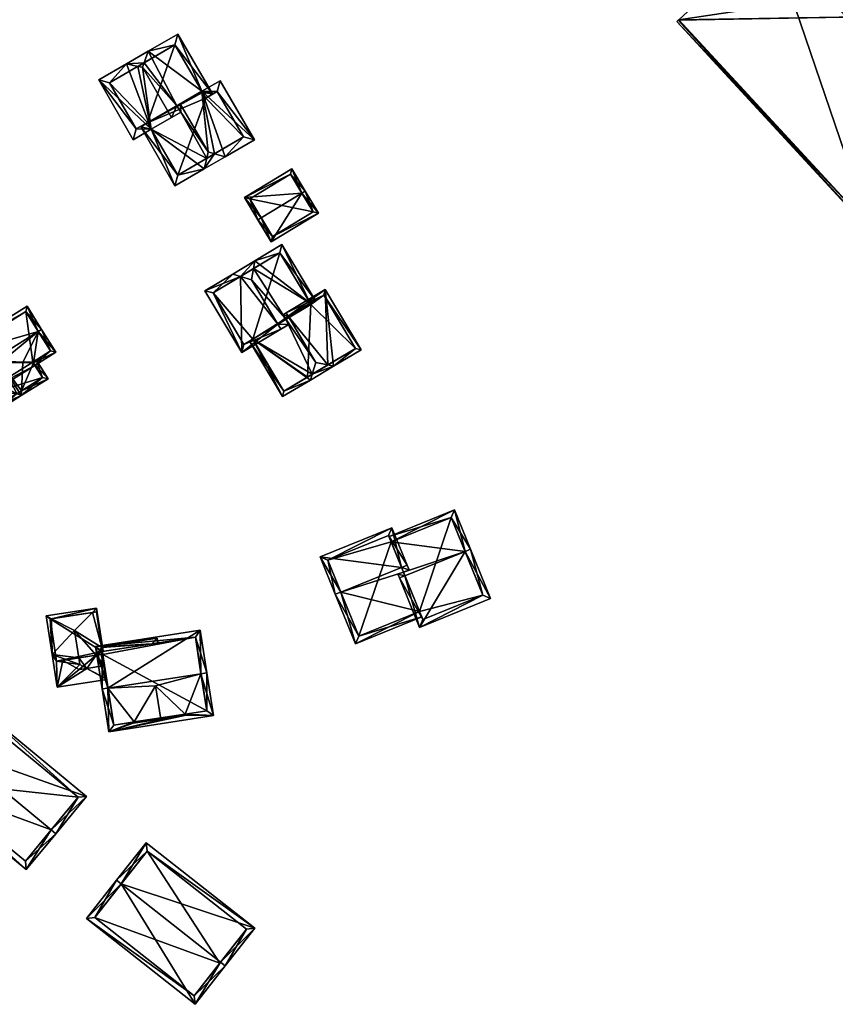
# Model space of a CAD drawing. Header units: inches. Extents: x 2523744 to 2528136, y 1148995 to 1152010.
# Tile 146 of 256: x 2526408 to 2526511, y 1150708 to 1150832. Entities that reach past the tile are written whole.
import ezdxf

# ---------------------------------------------------------------- set-up
doc = ezdxf.new("R2010")
doc.units = ezdxf.units.IN
doc.header["$MEASUREMENT"] = 0
doc.layers.add('Gebaeude Einzelhaus', color=10, linetype='Continuous')

msp = doc.modelspace()

# ---------------------------------------------------------------- meshes
at = {"layer": 'Gebaeude Einzelhaus'}
mesh = msp.add_polyface(dxfattribs=at)
corners = [(2526519.679, 1150801.174, 411.492), (2526527.263, 1150816.723, 411.492), (2526515.675, 1150806.008, 411.492), (2526538.948, 1150818.991, 411.492), (2526532.078, 1150826.421, 411.492), (2526519.398, 1150832.528, 411.492), (2526503.159, 1150842.79, 411.492), (2526491.515, 1150832.023, 411.492), (2526491.571, 1150832.075, 411.492), (2526491.32, 1150831.843, 411.492), (2526535.311, 1150829.413, 411.492), (2526550.063, 1150837.806, 411.492), (2526542.183, 1150821.983, 411.492), (2526537.67, 1150849.424, 411.492), (2526565.988, 1150843.995, 411.492), (2526561.733, 1150848.596, 411.492), (2526525.959, 1150863.873, 411.492), (2526516.351, 1150835.821, 411.492), (2526534.624, 1150852.718, 411.492), (2526515.675, 1150806.008, 422.607), (2526503.159, 1150842.79, 422.607), (2526491.571, 1150832.075, 422.607), (2526527.263, 1150816.723, 422.607), (2526537.629, 1150874.664, 422.607), (2526550.063, 1150837.806, 422.607), (2526561.733, 1150848.596, 422.607), (2526525.959, 1150863.873, 422.607), (2526537.629, 1150874.664, 411.492), (2526532.078, 1150826.421, 401.345), (2526538.948, 1150818.991, 401.345), (2526535.311, 1150829.413, 401.345), (2526542.183, 1150821.983, 401.345), (2526565.988, 1150843.995, 401.345), (2526537.629, 1150874.664, 401.345), (2526491.571, 1150832.075, 401.345), (2526491.515, 1150832.023, 401.345), (2526491.32, 1150831.843, 401.345), (2526519.679, 1150801.174, 401.345), (2526519.398, 1150832.528, 401.345), (2526537.67, 1150849.424, 401.345), (2526534.624, 1150852.718, 401.345), (2526516.351, 1150835.821, 401.345)]
mesh.append_faces([[corners[k] for k in face] for face in [(26, 24, 23), (23, 24, 25), (22, 20, 19), (19, 20, 21), (6, 5, 17), (13, 16, 18), (18, 16, 17), (17, 16, 6), (13, 11, 16), (11, 14, 15), (11, 12, 14), (5, 10, 13), (13, 10, 11), (11, 10, 12), (5, 4, 10), (0, 2, 9), (9, 2, 7), (7, 2, 8), (1, 5, 6), (5, 1, 4), (4, 1, 3), (3, 1, 0), (0, 1, 2)]], dxfattribs={"color": 13})
mesh.append_faces([[corners[k] for k in face] for face in [(38, 28, 37), (37, 28, 29), (39, 30, 38), (38, 30, 28), (39, 32, 30), (30, 32, 31), (41, 33, 40), (40, 33, 39), (39, 33, 32), (34, 41, 38), (41, 34, 33), (35, 38, 37), (38, 35, 34), (37, 36, 35), (17, 5, 41), (41, 5, 38), (18, 17, 40), (40, 17, 41), (13, 18, 39), (39, 18, 40), (5, 13, 38), (38, 13, 39), (3, 0, 29), (29, 0, 37), (0, 9, 37), (37, 9, 36), (9, 7, 36), (36, 7, 35), (7, 8, 35), (35, 8, 34), (16, 34, 6), (6, 34, 8), (16, 33, 34), (16, 27, 33), (15, 33, 27), (15, 32, 33), (15, 14, 32), (14, 12, 32), (32, 12, 31), (12, 10, 31), (31, 10, 30), (10, 4, 30), (30, 4, 28), (4, 3, 28), (28, 3, 29), (25, 11, 15), (25, 24, 11), (24, 16, 11), (24, 26, 16), (26, 27, 16), (26, 23, 27), (23, 15, 27), (23, 25, 15), (2, 1, 19), (19, 1, 22), (8, 2, 21), (21, 2, 19), (6, 8, 20), (20, 8, 21), (1, 6, 22), (22, 6, 20)]], dxfattribs={"color": 41})
mesh = msp.add_polyface(dxfattribs=at)
corners = [(2526425.027, 1150818.258, 413.572), (2526424.548, 1150819.085, 413.572), (2526423.683, 1150818.584, 412.749), (2526428.006, 1150811.12, 412.749), (2526431.698, 1150813.258, 416.26), (2526432.013, 1150814.596, 417.037), (2526428.738, 1150820.408, 417.104), (2526432.203, 1150815.405, 417.507), (2526428.683, 1150821.481, 417.507), (2526428.259, 1150821.235, 417.104), (2526434.323, 1150814.779, 416.26), (2526433.002, 1150815.169, 417.037), (2526431.397, 1150823.054, 414.936), (2526438.03, 1150816.928, 412.749), (2526433.705, 1150824.391, 412.749), (2526428.37, 1150812.486, 413.572), (2526436.664, 1150817.291, 413.569), (2526433.341, 1150823.025, 413.569), (2526431.493, 1150822.888, 414.936), (2526431.891, 1150822.185, 414.943), (2526432.735, 1150822.724, 413.413), (2526431.493, 1150822.888, 414.206), (2526431.87, 1150822.223, 414.212), (2526431.397, 1150823.054, 414.206), (2526428.365, 1150830.265, 413.413), (2526424.645, 1150828.11, 416.849), (2526424.117, 1150826.649, 417.799), (2526423.911, 1150826.079, 418.169), (2526427.585, 1150819.74, 418.169), (2526421.874, 1150826.504, 416.849), (2526423.339, 1150826.198, 417.799), (2526425.027, 1150818.258, 415.652), (2526418.383, 1150824.481, 413.413), (2526422.751, 1150816.94, 413.413), (2526419.749, 1150824.118, 414.265), (2526423.115, 1150818.306, 414.264), (2526424.525, 1150819.125, 415.652), (2526428.001, 1150828.899, 414.212), (2526424.548, 1150819.085, 407.024), (2526428.37, 1150812.486, 407.024), (2526436.664, 1150817.291, 407.024), (2526433.341, 1150823.025, 407.024), (2526431.891, 1150822.185, 407.024), (2526431.493, 1150822.888, 407.024), (2526431.397, 1150823.054, 407.024), (2526428.001, 1150828.899, 407.024), (2526419.749, 1150824.118, 407.024), (2526423.115, 1150818.306, 407.024), (2526424.525, 1150819.125, 407.024)]
mesh.append_faces([[corners[k] for k in face] for face in [(20, 37, 24), (24, 37, 25), (25, 37, 26), (20, 23, 37), (22, 21, 20), (20, 21, 23), (32, 35, 33), (33, 35, 31), (31, 35, 36), (29, 34, 32), (32, 34, 35), (29, 30, 34), (25, 26, 29), (29, 26, 30), (29, 31, 30), (30, 31, 27), (27, 31, 28), (29, 32, 31), (31, 32, 33), (26, 30, 27), (26, 29, 30), (26, 25, 29), (9, 28, 6), (9, 27, 28), (9, 26, 27), (23, 25, 9), (9, 25, 26), (23, 24, 25), (23, 20, 24), (23, 21, 20), (20, 21, 22), (14, 17, 12), (12, 17, 18), (18, 17, 19), (16, 10, 11), (14, 13, 17), (17, 13, 16), (16, 13, 10), (4, 11, 10), (4, 5, 11), (0, 2, 1), (0, 15, 2), (2, 15, 3), (3, 15, 4), (4, 15, 5), (11, 12, 7), (7, 12, 8), (12, 13, 14), (11, 10, 12), (12, 10, 13), (4, 11, 5), (5, 11, 7), (4, 10, 11), (6, 8, 9), (6, 7, 8), (0, 5, 6), (6, 5, 7), (0, 4, 5), (0, 3, 4), (0, 2, 3), (0, 1, 2)]], dxfattribs={"color": 13})
mesh.append_faces([[corners[k] for k in face] for face in [(44, 48, 45), (45, 48, 46), (46, 48, 47), (44, 38, 48), (36, 1, 31), (31, 1, 0), (36, 48, 1), (1, 48, 38), (36, 35, 48), (48, 35, 47), (35, 46, 47), (35, 34, 46), (26, 34, 30), (26, 37, 34), (34, 37, 46), (46, 37, 45), (23, 45, 37), (23, 44, 45), (28, 31, 6), (6, 31, 0), (38, 42, 39), (39, 42, 40), (40, 42, 41), (38, 43, 42), (38, 44, 43), (19, 21, 18), (19, 42, 21), (21, 42, 43), (21, 12, 18), (21, 23, 12), (21, 43, 23), (23, 43, 44), (19, 17, 42), (42, 17, 41), (17, 16, 41), (41, 16, 40), (16, 39, 40), (5, 15, 11), (11, 15, 16), (16, 15, 39), (0, 39, 15), (0, 38, 39), (0, 1, 38), (8, 12, 9), (9, 12, 23)]], dxfattribs={"color": 41})
mesh = msp.add_polyface(dxfattribs=at)
corners = [(2526444.021, 1150810.206, 413.553), (2526444.448, 1150810.465, 413.553), (2526442.749, 1150813.27, 411.515), (2526436.774, 1150809.649, 411.515), (2526438.9, 1150807.104, 413.553), (2526438.473, 1150806.845, 413.553), (2526440.155, 1150804.07, 411.782), (2526446.129, 1150807.691, 411.782), (2526442.58, 1150812.584, 411.825), (2526437.46, 1150809.48, 411.826), (2526440.324, 1150804.756, 412.054), (2526445.443, 1150807.86, 412.055), (2526445.443, 1150807.86, 405.69), (2526442.58, 1150812.584, 405.69), (2526437.46, 1150809.48, 405.69), (2526440.324, 1150804.756, 405.69)]
mesh.append_faces([[corners[k] for k in face] for face in [(0, 8, 1), (11, 0, 1), (7, 10, 11), (7, 11, 1), (6, 10, 7), (4, 10, 5), (9, 4, 5), (5, 10, 6), (8, 9, 3), (3, 9, 5), (1, 8, 2), (2, 8, 3), (0, 7, 1), (4, 6, 0), (0, 6, 7), (4, 5, 6), (0, 3, 4), (4, 3, 5), (0, 2, 3), (0, 1, 2)]], dxfattribs={"color": 13})
mesh.append_faces([[corners[k] for k in face] for face in [(12, 15, 14), (12, 14, 13), (10, 15, 12), (10, 12, 11), (4, 15, 10), (14, 15, 9), (9, 15, 4), (13, 14, 8), (8, 14, 9), (12, 13, 8), (0, 12, 8), (11, 12, 0)]], dxfattribs={"color": 41})
mesh = msp.add_polyface(dxfattribs=at)
corners = [(2526436.273, 1150799.704, 415.127), (2526435.305, 1150800, 414.499), (2526431.796, 1150797.903, 410.717), (2526436.46, 1150790.098, 410.717), (2526441.001, 1150793.685, 416.027), (2526441.386, 1150793.041, 416.027), (2526437.66, 1150799.279, 416.027), (2526445.06, 1150796.315, 411.431), (2526445.704, 1150796.7, 410.717), (2526441.515, 1150803.71, 410.717), (2526438.101, 1150801.671, 414.499), (2526437.92, 1150800.688, 415.127), (2526441.924, 1150794.44, 414.906), (2526442.398, 1150793.646, 414.906), (2526442.013, 1150794.29, 414.906), (2526432.825, 1150797.644, 411.411), (2526436.719, 1150791.126, 411.411), (2526441.256, 1150802.681, 411.431), (2526441.256, 1150802.681, 404.638), (2526445.06, 1150796.315, 404.638), (2526432.825, 1150797.644, 404.638), (2526436.719, 1150791.126, 404.638), (2526437.829, 1150791.789, 411.107), (2526437.829, 1150791.789, 404.638), (2526445.15, 1150796.164, 404.638)]
mesh.append_faces([[corners[k] for k in face] for face in [(10, 0, 1), (10, 11, 0), (9, 17, 10), (10, 17, 11), (9, 8, 17), (17, 8, 7), (5, 4, 13), (13, 4, 14), (5, 16, 4), (15, 1, 0), (15, 2, 1), (5, 3, 16), (16, 3, 15), (15, 3, 2), (11, 0, 6), (11, 10, 0), (0, 10, 1), (12, 4, 14), (14, 4, 13), (13, 4, 5), (12, 6, 4), (7, 11, 12), (12, 11, 6), (7, 10, 11), (7, 9, 10), (7, 8, 9), (0, 4, 6), (0, 3, 4), (4, 3, 5), (0, 2, 3), (0, 1, 2)]], dxfattribs={"color": 13})
mesh.append_faces([[corners[k] for k in face] for face in [(19, 23, 18), (18, 23, 20), (20, 23, 21), (19, 24, 23), (22, 21, 23), (22, 16, 21), (14, 4, 22), (22, 4, 16), (16, 15, 21), (21, 15, 20), (15, 18, 20), (11, 17, 0), (0, 17, 15), (15, 17, 18), (18, 7, 19), (18, 17, 7)]], dxfattribs={"color": 41})
mesh = msp.add_polyface(dxfattribs=at)
corners = [(2526437.829, 1150791.789, 411.107), (2526437.4, 1150791.533, 410.717), (2526441.58, 1150784.535, 410.717), (2526445.094, 1150786.635, 413.907), (2526445.325, 1150787.351, 414.347), (2526442.013, 1150794.29, 414.906), (2526445.799, 1150788.823, 415.252), (2526442.305, 1150794.668, 415.252), (2526441.668, 1150794.868, 414.906), (2526442.049, 1150795.096, 415.252), (2526441.924, 1150794.44, 414.906), (2526448.034, 1150788.393, 413.907), (2526447.302, 1150788.534, 414.348), (2526446.961, 1150798.033, 410.717), (2526451.489, 1150790.456, 410.717), (2526450.804, 1150790.629, 411.113), (2526446.789, 1150797.348, 411.112), (2526441.753, 1150785.221, 411.107), (2526444.721, 1150786.99, 404.638), (2526441.753, 1150785.221, 404.638), (2526450.804, 1150790.629, 404.638), (2526446.789, 1150797.348, 404.638), (2526445.06, 1150796.315, 404.638), (2526445.06, 1150796.315, 411.431), (2526437.829, 1150791.789, 404.638), (2526445.15, 1150796.164, 404.638)]
mesh.append_faces([[corners[k] for k in face] for face in [(0, 17, 1), (1, 17, 2), (2, 17, 3), (3, 17, 4), (9, 7, 8), (8, 7, 10), (13, 16, 9), (9, 16, 7), (15, 11, 12), (13, 14, 16), (16, 14, 15), (15, 14, 11), (12, 11, 4), (4, 11, 3), (12, 7, 6), (12, 13, 7), (7, 13, 9), (12, 11, 13), (13, 11, 14), (4, 12, 6), (3, 11, 4), (4, 11, 12), (5, 7, 10), (10, 7, 8), (8, 7, 9), (5, 6, 7), (0, 4, 5), (5, 4, 6), (0, 3, 4), (0, 2, 3), (0, 1, 2)]], dxfattribs={"color": 13})
mesh.append_faces([[corners[k] for k in face] for face in [(18, 25, 20), (20, 25, 21), (21, 25, 22), (18, 24, 25), (18, 19, 24), (19, 17, 24), (24, 17, 0), (7, 23, 10), (7, 16, 23), (23, 16, 22), (22, 16, 21), (16, 20, 21), (16, 15, 20), (4, 18, 12), (12, 18, 15), (15, 18, 20), (4, 17, 18), (18, 17, 19)]], dxfattribs={"color": 41})
mesh = msp.add_polyface(dxfattribs=at)
corners = [(2526410.759, 1150792.754, 414.48), (2526409.344, 1150795.958, 411.278), (2526398.633, 1150789.259, 411.278), (2526411.183, 1150793.019, 414.48), (2526400.894, 1150786.584, 414.48), (2526400.47, 1150786.319, 414.48), (2526410.14, 1150788.792, 411.625), (2526410.335, 1150788.48, 411.278), (2526412.985, 1150790.138, 411.278), (2526406.014, 1150788.837, 413.722), (2526408.822, 1150788.827, 412.311), (2526402.273, 1150783.438, 411.278), (2526404.376, 1150785.204, 411.638), (2526404.874, 1150786.359, 412.311), (2526404.579, 1150784.88, 411.278), (2526412.296, 1150790.296, 411.749), (2526410.07, 1150788.904, 411.749), (2526409.185, 1150795.269, 411.74), (2526399.321, 1150789.1, 411.739), (2526402.431, 1150784.126, 411.749), (2526404.314, 1150785.304, 411.749), (2526403.889, 1150785.038, 411.319), (2526405.385, 1150782.646, 411.278), (2526404.314, 1150785.304, 411.64), (2526408.072, 1150784.916, 413.516), (2526408.62, 1150784.669, 413.722), (2526410.494, 1150789.169, 411.319), (2526410.07, 1150788.904, 411.627), (2526408.65, 1150785.277, 413.516), (2526411.99, 1150786.776, 411.278), (2526408.355, 1150785.093, 413.722), (2526405.544, 1150783.335, 411.606), (2526411.301, 1150786.935, 411.593), (2526410.07, 1150788.904, 404.478), (2526410.335, 1150788.48, 404.478), (2526412.296, 1150790.296, 404.478), (2526409.185, 1150795.269, 404.478), (2526405.692, 1150793.085, 411.194), (2526401.087, 1150790.204, 410.673), (2526399.321, 1150789.1, 404.478), (2526401.087, 1150790.204, 410.773), (2526405.692, 1150793.085, 411.094), (2526402.431, 1150784.126, 404.478), (2526404.314, 1150785.304, 404.478), (2526404.579, 1150784.88, 404.478), (2526405.544, 1150783.335, 404.478), (2526411.301, 1150786.935, 404.478)]
mesh.append_faces([[corners[k] for k in face] for face in [(28, 25, 30), (30, 25, 24), (26, 6, 27), (25, 32, 29), (29, 32, 26), (26, 32, 6), (25, 28, 32), (22, 31, 25), (25, 31, 24), (22, 21, 31), (31, 21, 12), (12, 21, 23), (24, 9, 13), (24, 30, 9), (24, 25, 30), (28, 30, 25), (10, 9, 28), (28, 9, 30), (29, 28, 25), (26, 6, 29), (29, 6, 28), (28, 6, 10), (26, 27, 6), (12, 24, 13), (12, 22, 24), (24, 22, 25), (23, 21, 12), (12, 21, 22), (5, 19, 11), (11, 19, 14), (14, 19, 12), (12, 19, 20), (5, 4, 19), (2, 18, 5), (5, 18, 4), (0, 17, 3), (3, 17, 1), (1, 17, 2), (2, 17, 18), (16, 15, 6), (6, 15, 7), (7, 15, 8), (8, 15, 3), (3, 15, 0), (12, 11, 14), (9, 4, 13), (13, 4, 12), (12, 4, 11), (11, 4, 5), (6, 0, 10), (10, 0, 9), (9, 0, 4), (6, 8, 0), (0, 8, 3), (6, 7, 8), (0, 2, 4), (4, 2, 5), (3, 1, 0), (0, 1, 2)]], dxfattribs={"color": 13})
mesh.append_faces([[corners[k] for k in face] for face in [(44, 46, 45), (44, 34, 46), (32, 7, 6), (32, 46, 7), (7, 46, 34), (24, 28, 30), (32, 45, 46), (24, 31, 28), (28, 31, 32), (32, 31, 45), (12, 14, 31), (31, 14, 45), (45, 14, 44), (39, 43, 42), (43, 34, 44), (35, 33, 36), (36, 33, 39), (39, 33, 43), (43, 33, 34), (23, 12, 20), (23, 14, 12), (23, 43, 14), (14, 43, 44), (19, 23, 20), (19, 42, 23), (23, 42, 43), (4, 18, 19), (19, 18, 42), (42, 18, 39), (41, 39, 38), (41, 36, 39), (37, 17, 41), (41, 17, 36), (40, 18, 37), (18, 40, 38), (18, 38, 39), (37, 18, 17), (17, 35, 36), (0, 15, 17), (17, 15, 35), (27, 15, 16), (27, 35, 15), (27, 33, 35), (6, 27, 16), (6, 7, 27), (27, 7, 33), (33, 7, 34)]], dxfattribs={"color": 41})
mesh = msp.add_polyface(dxfattribs=at)
corners = [(2526464.614, 1150765.018, 413.178), (2526465.309, 1150765.3, 413.178), (2526463.291, 1150770.27, 409.195), (2526455.302, 1150766.218, 409.751), (2526455.02, 1150766.913, 409.195), (2526456.847, 1150762.409, 412.804), (2526457.035, 1150761.942, 413.178), (2526456.151, 1150762.127, 412.804), (2526456.34, 1150761.66, 413.178), (2526458.868, 1150755.433, 409.195), (2526467.836, 1150759.074, 409.195), (2526459.28, 1150756.41, 409.64), (2526466.859, 1150759.486, 409.639), (2526462.879, 1150769.293, 409.752), (2526462.879, 1150769.293, 402.204), (2526466.859, 1150759.486, 402.203), (2526455.302, 1150766.219, 402.204), (2526458.865, 1150757.433, 409.637), (2526459.28, 1150756.41, 402.203), (2526458.865, 1150757.433, 402.203)]
mesh.append_faces([[corners[k] for k in face] for face in [(0, 13, 1), (1, 13, 2), (2, 13, 4), (4, 13, 3), (6, 7, 5), (6, 8, 7), (9, 12, 10), (10, 12, 1), (1, 12, 0), (6, 11, 8), (8, 11, 9), (9, 11, 12), (0, 10, 1), (8, 9, 6), (6, 9, 0), (0, 9, 10), (6, 7, 8), (0, 5, 6), (6, 5, 7), (0, 3, 5), (0, 2, 3), (3, 2, 4), (0, 1, 2)]], dxfattribs={"color": 13})
mesh.append_faces([[corners[k] for k in face] for face in [(15, 19, 14), (14, 19, 16), (15, 18, 19), (12, 18, 15), (12, 11, 18), (18, 17, 19), (17, 6, 5), (18, 11, 17), (17, 11, 6), (14, 3, 13), (14, 16, 3), (0, 12, 13), (13, 12, 14), (14, 12, 15)]], dxfattribs={"color": 41})
mesh = msp.add_polyface(dxfattribs=at)
corners = [(2526456.609, 1150762.997, 413.178), (2526455.386, 1150768.004, 409.195), (2526446.32, 1150764.323, 409.195), (2526457.304, 1150763.279, 413.178), (2526448.933, 1150759.881, 413.178), (2526448.238, 1150759.599, 413.178), (2526450.778, 1150753.341, 409.195), (2526458.865, 1150757.433, 409.637), (2526459.147, 1150756.738, 409.195), (2526456.847, 1150762.409, 412.804), (2526457.542, 1150762.691, 412.804), (2526454.974, 1150767.026, 409.782), (2526447.298, 1150763.91, 409.781), (2526451.19, 1150754.319, 409.638), (2526455.302, 1150766.218, 409.751), (2526454.974, 1150767.026, 402.204), (2526455.302, 1150766.219, 402.204), (2526447.298, 1150763.91, 402.204), (2526451.19, 1150754.319, 402.203), (2526458.866, 1150757.434, 402.203)]
mesh.append_faces([[corners[k] for k in face] for face in [(4, 13, 5), (5, 13, 6), (6, 13, 8), (8, 13, 7), (0, 10, 9), (0, 3, 10), (1, 12, 2), (2, 12, 5), (5, 12, 4), (0, 11, 3), (3, 11, 1), (1, 11, 12), (0, 10, 3), (4, 9, 0), (0, 9, 10), (4, 7, 9), (4, 6, 7), (7, 6, 8), (4, 5, 6), (0, 2, 4), (4, 2, 5), (3, 1, 0), (0, 1, 2)]], dxfattribs={"color": 13})
mesh.append_faces([[corners[k] for k in face] for face in [(16, 17, 15), (16, 18, 17), (16, 19, 18), (18, 7, 13), (18, 19, 7), (13, 17, 18), (4, 12, 13), (13, 12, 17), (12, 15, 17), (12, 11, 15), (15, 14, 16), (14, 0, 9), (15, 11, 14), (14, 11, 0)]], dxfattribs={"color": 41})
mesh = msp.add_polyface(dxfattribs=at)
corners = [(2526412.422, 1150756.526, 408.295), (2526411.756, 1150756.873, 407.965), (2526412.506, 1150752.005, 407.965), (2526415.989, 1150750.726, 409.735), (2526413.143, 1150747.879, 407.965), (2526415.859, 1150751.573, 409.735), (2526415.328, 1150755.014, 409.735), (2526418.126, 1150757.854, 407.965), (2526417.603, 1150757.324, 408.296), (2526416.869, 1150750.26, 409.293), (2526419.392, 1150748.842, 407.965), (2526419.378, 1150748.932, 408.033), (2526418.801, 1150752.886, 408.015), (2526418.965, 1150752.414, 407.965), (2526418.081, 1150751.907, 408.491), (2526418.7, 1150752, 408.145), (2526418.901, 1150752.026, 408.033), (2526418.962, 1150752.413, 407.967), (2526418.877, 1150752.4, 408.014), (2526412.25, 1150756.5, 408.2), (2526413.05, 1150751.15, 408.187), (2526418.1, 1150757.4, 408.018), (2526419.12, 1150750.608, 409.293), (2526413.841, 1150751.269, 408.482), (2526415.934, 1150750.116, 409.293), (2526413.05, 1150751.15, 408.139), (2526412.96, 1150751.755, 408.141), (2526425.845, 1150753.475, 407.965), (2526425.756, 1150754.048, 407.965), (2526425.1, 1150753.36, 408.288), (2526418.788, 1150752.974, 407.965), (2526418.844, 1150752.395, 408.288), (2526418.877, 1150752.4, 408.288), (2526418.901, 1150752.026, 408.495), (2526412.913, 1150752.068, 407.965), (2526418.7, 1150752, 408.493), (2526418.1, 1150757.4, 402.19), (2526418.877, 1150752.4, 402.19), (2526412.25, 1150756.5, 402.19), (2526413.05, 1150751.15, 402.19), (2526418.7, 1150752, 402.19), (2526418.901, 1150752.026, 402.19), (2526418.844, 1150752.395, 402.19)]
mesh.append_faces([[corners[k] for k in face] for face in [(12, 29, 32), (12, 30, 29), (29, 30, 28), (14, 24, 23), (14, 9, 24), (33, 22, 35), (35, 22, 14), (14, 22, 9), (2, 26, 25), (34, 26, 2), (27, 29, 28), (4, 23, 24), (2, 25, 4), (4, 25, 23), (9, 22, 11), (34, 2, 26), (31, 14, 33), (33, 14, 22), (22, 14, 9), (9, 14, 24), (24, 14, 23), (29, 12, 32), (32, 12, 31), (31, 12, 14), (28, 30, 29), (29, 30, 12), (27, 28, 29), (2, 25, 26), (2, 4, 25), (25, 4, 23), (23, 4, 24), (11, 22, 9), (5, 3, 20), (8, 0, 7), (8, 7, 21), (21, 17, 12), (12, 17, 18), (7, 13, 21), (21, 13, 17), (14, 9, 5), (5, 9, 3), (16, 11, 15), (15, 11, 14), (14, 11, 9), (9, 4, 3), (9, 10, 4), (9, 11, 10), (2, 20, 4), (4, 20, 3), (0, 19, 1), (1, 19, 2), (2, 19, 20), (0, 1, 7), (13, 12, 17), (17, 12, 18), (14, 11, 15), (15, 11, 16), (14, 9, 11), (14, 5, 9), (9, 5, 3), (12, 6, 14), (14, 6, 5), (12, 8, 6), (13, 7, 12), (12, 7, 8), (9, 10, 11), (9, 4, 10), (9, 3, 4), (8, 0, 6), (8, 7, 0), (0, 7, 1), (0, 2, 6), (6, 2, 5), (5, 2, 3), (3, 2, 4), (0, 1, 2)]], dxfattribs={"color": 13})
mesh.append_faces([[corners[k] for k in face] for face in [(32, 18, 12), (35, 15, 33), (33, 15, 16), (14, 15, 35), (36, 42, 38), (38, 42, 39), (39, 42, 40), (40, 42, 41), (36, 37, 42), (14, 40, 15), (14, 39, 40), (14, 25, 39), (14, 5, 25), (25, 5, 20), (15, 40, 16), (16, 40, 41), (19, 25, 20), (19, 38, 25), (25, 38, 39), (8, 38, 0), (0, 38, 19), (8, 36, 38), (8, 21, 36), (37, 12, 18), (37, 36, 12), (12, 36, 21)]], dxfattribs={"color": 41})
mesh = msp.add_polyface(dxfattribs=at)
corners = [(2526419.556, 1150747.777, 412.612), (2526431.209, 1150755.06, 408.739), (2526417.989, 1150753.023, 408.739), (2526431.294, 1150749.586, 412.612), (2526432.035, 1150749.7, 412.612), (2526418.815, 1150747.663, 412.612), (2526432.869, 1150744.291, 408.739), (2526429.28, 1150744.497, 409.27), (2526429.421, 1150744.36, 409.159), (2526419.649, 1150742.254, 408.739), (2526425.567, 1150748.06, 412.162), (2526422.843, 1150743.505, 409.269), (2526422.741, 1150743.33, 409.159), (2526426.213, 1150743.865, 412.165), (2526422.717, 1150743.485, 409.16), (2526429.397, 1150744.515, 409.16), (2526430.581, 1150754.205, 409.274), (2526418.844, 1150752.395, 409.275), (2526420.276, 1150743.109, 409.269), (2526432.014, 1150744.919, 409.27), (2526430.581, 1150754.205, 402.19), (2526432.014, 1150744.919, 402.19), (2526418.877, 1150752.4, 408.288), (2526418.844, 1150752.395, 408.288), (2526418.877, 1150752.4, 408.014), (2526418.877, 1150752.4, 402.19), (2526418.901, 1150752.026, 408.033), (2526420.276, 1150743.109, 402.19), (2526418.901, 1150752.026, 408.495), (2526418.901, 1150752.026, 402.19), (2526418.844, 1150752.395, 402.19)]
mesh.append_faces([[corners[k] for k in face] for face in [(6, 19, 4), (4, 19, 3), (9, 7, 6), (6, 7, 19), (9, 11, 7), (0, 18, 5), (5, 18, 9), (9, 18, 11), (2, 17, 5), (5, 17, 0), (3, 16, 4), (4, 16, 1), (1, 16, 2), (2, 16, 17), (13, 7, 10), (13, 15, 7), (15, 13, 8), (14, 13, 11), (11, 13, 10), (13, 14, 12), (11, 9, 12), (12, 9, 8), (10, 0, 11), (11, 0, 9), (9, 0, 5), (7, 3, 10), (10, 3, 0), (6, 7, 8), (6, 8, 9), (7, 6, 3), (3, 6, 4), (0, 2, 5), (4, 1, 3), (3, 1, 0), (0, 1, 2)]], dxfattribs={"color": 13})
mesh.append_faces([[corners[k] for k in face] for face in [(20, 29, 25), (25, 29, 30), (20, 21, 29), (29, 21, 27), (7, 21, 19), (11, 27, 7), (7, 27, 21), (11, 18, 27), (27, 26, 29), (28, 17, 23), (26, 0, 28), (28, 0, 17), (27, 18, 26), (26, 18, 0), (24, 20, 25), (22, 16, 24), (24, 16, 20), (22, 17, 16), (22, 23, 17), (3, 19, 16), (16, 19, 20), (20, 19, 21), (12, 8, 13)]], dxfattribs={"color": 41})
mesh = msp.add_polyface(dxfattribs=at)
corners = [(2526400.086, 1150740.017, 412.38), (2526399.506, 1150740.495, 412.38), (2526395.788, 1150735.984, 407.248), (2526412.394, 1150729.868, 412.38), (2526409.254, 1150724.88, 407.248), (2526412.973, 1150729.391, 412.38), (2526416.848, 1150734.09, 407.339), (2526403.381, 1150745.194, 407.339), (2526396.844, 1150736.085, 407.906), (2526403.483, 1150744.138, 407.96), (2526409.153, 1150725.936, 407.907), (2526415.791, 1150733.989, 407.96), (2526403.483, 1150744.138, 401.131), (2526415.791, 1150733.989, 401.131), (2526396.844, 1150736.085, 401.131), (2526409.153, 1150725.936, 401.131)]
mesh.append_faces([[corners[k] for k in face] for face in [(11, 9, 7), (6, 11, 7), (10, 3, 5), (5, 3, 11), (5, 11, 6), (8, 10, 4), (4, 10, 5), (2, 8, 4), (0, 8, 1), (9, 0, 1), (7, 9, 1), (1, 8, 2), (0, 7, 1), (3, 6, 0), (0, 6, 7), (3, 5, 6), (3, 4, 5), (0, 2, 3), (3, 2, 4), (0, 1, 2)]], dxfattribs={"color": 13})
mesh.append_faces([[corners[k] for k in face] for face in [(13, 15, 14), (13, 14, 12), (3, 15, 13), (10, 15, 3), (3, 13, 11), (14, 15, 8), (8, 15, 10), (12, 14, 0), (0, 14, 8), (9, 12, 0), (13, 12, 11), (11, 12, 9)]], dxfattribs={"color": 41})
mesh = msp.add_polyface(dxfattribs=at)
corners = [(2526421.237, 1150723.061, 410.944), (2526420.648, 1150723.525, 410.944), (2526416.831, 1150718.683, 405.98), (2526430.54, 1150707.878, 405.98), (2526433.769, 1150713.182, 410.944), (2526434.356, 1150712.719, 410.944), (2526438.096, 1150717.464, 405.98), (2526424.388, 1150728.269, 405.98), (2526437.044, 1150717.339, 406.596), (2526424.513, 1150727.216, 406.596), (2526430.415, 1150708.931, 406.584), (2526417.885, 1150718.808, 406.584), (2526433.675, 1150713.063, 400.1), (2526430.415, 1150708.931, 400.1), (2526437.044, 1150717.339, 400.1), (2526424.513, 1150727.216, 400.1), (2526417.885, 1150718.808, 400.1)]
mesh.append_faces([[corners[k] for k in face] for face in [(11, 1, 0), (10, 2, 11), (11, 2, 1), (10, 3, 2), (4, 5, 10), (10, 5, 3), (6, 9, 7), (7, 9, 1), (1, 9, 0), (5, 8, 6), (6, 8, 9), (5, 4, 8), (0, 7, 1), (5, 6, 4), (4, 6, 0), (0, 6, 7), (0, 3, 4), (4, 3, 5), (0, 2, 3), (0, 1, 2)]], dxfattribs={"color": 13})
mesh.append_faces([[corners[k] for k in face] for face in [(12, 13, 16), (12, 16, 15), (12, 15, 14), (10, 11, 13), (13, 11, 16), (11, 15, 16), (0, 9, 11), (11, 9, 15), (9, 8, 15), (15, 8, 14), (4, 12, 8), (8, 12, 14), (4, 10, 12), (12, 10, 13)]], dxfattribs={"color": 41})

doc.saveas('drawing.dxf')
